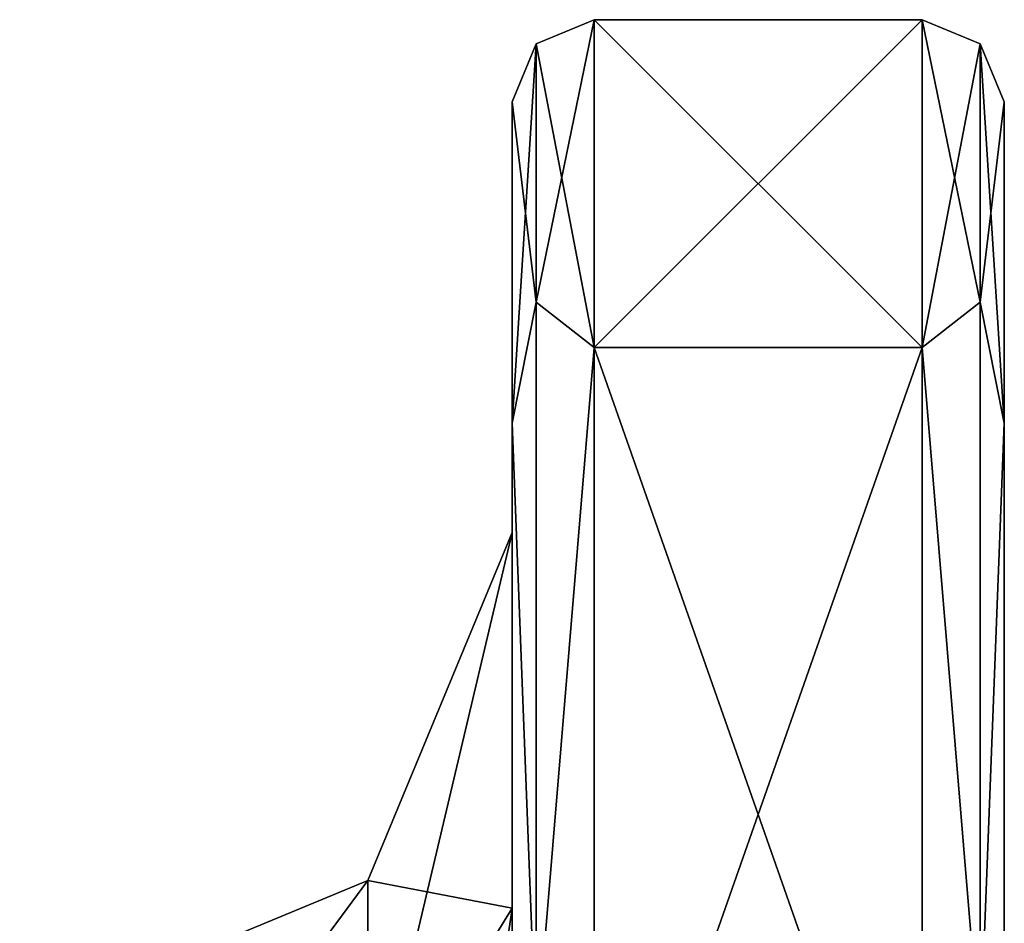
# Model space of a CAD drawing. Header units: millimetres. Extents: x -20 to 172, y -100 to 100.
# Tile 197 of 256: x 43 to 55, y 41 to 52. Entities that reach past the tile are written whole.
import ezdxf

# ---------------------------------------------------------------- set-up
doc = ezdxf.new("R2010")
doc.units = ezdxf.units.MM
doc.header["$LTSCALE"] = 37.722908
for name, color, linetype in [('15', 7, 'CONTINUOUS'), ('16', 7, 'CONTINUOUS'), ('17', 7, 'CONTINUOUS'), ('34', 7, 'CONTINUOUS'), ('35', 7, 'CONTINUOUS'), ('36', 7, 'CONTINUOUS'), ('37', 7, 'CONTINUOUS'), ('40', 7, 'CONTINUOUS'), ('41', 7, 'CONTINUOUS'), ('7', 7, 'CONTINUOUS')]:
    doc.layers.add(name, color=color, linetype=linetype)

msp = doc.modelspace()

# ---------------------------------------------------------------- linework, layer by layer
at = {"layer": '15', "color": 250, "linetype": 'Continuous', "true_color": 0x323232}
for points in [[(50, 52.5), (54, 52.5), (54, 48.504, -20.091), (50, 52.5)], [(50, 48.504, -20.091), (50, 52.5), (54, 48.504, -20.091), (50, 48.504, -20.091)], [(50, 37.123, -37.123), (50, 48.504, -20.091), (54, 37.123, -37.123), (50, 37.123, -37.123)], [(54, 37.123, -37.123), (50, 48.504, -20.091), (54, 48.504, -20.091), (54, 37.123, -37.123)]]:
    msp.add_3dface(points, dxfattribs=at)
at = {"layer": '16', "color": 250, "linetype": 'Continuous', "true_color": 0x323232}
for points in [[(54, 52.5), (50, 52.5), (50, 48.504, 20.091), (54, 52.5)], [(54, 52.5), (50, 48.504, 20.091), (54, 48.504, 20.091), (54, 52.5)], [(50, 48.504, 20.091), (50, 37.123, 37.123), (54, 48.504, 20.091), (50, 48.504, 20.091)], [(54, 48.504, 20.091), (50, 37.123, 37.123), (54, 37.123, 37.123), (54, 48.504, 20.091)]]:
    msp.add_3dface(points, dxfattribs=at)
at = {"layer": '17', "color": 250, "linetype": 'Continuous', "true_color": 0x323232}
for points in [[(49, 47.582, 19.703), (49, 51.5), (49, 41.672, 20.063), (49, 47.582, 19.703)], [(49, 51.5), (49, 47.582, -19.703), (49, 46.25), (49, 51.5)], [(49, 41.672, 20.063), (49, 51.5), (49, 46.25), (49, 41.672, 20.063)], [(49, 36.418, 36.413), (49, 47.582, 19.703), (49, 28.839, 36.158), (49, 36.418, 36.413)], [(49, 28.839, 36.158), (49, 47.582, 19.703), (49, 41.672, 20.063), (49, 28.839, 36.158)], [(49, 47.582, -19.703), (49, 36.418, -36.413), (49, 41.672, -20.063), (49, 47.582, -19.703)], [(49, 46.25), (49, 47.582, -19.703), (49, 41.672, -20.063), (49, 46.25)], [(49, 41.672, -20.063), (49, 36.418, -36.413), (49, 28.839, -36.158), (49, 41.672, -20.063)]]:
    msp.add_3dface(points, dxfattribs=at)
at = {"layer": '34', "color": 250, "linetype": 'Continuous', "true_color": 0x323232}
for points in [[(54, 48.504, -20.091), (54, 52.5), (54.707, 49.059, -17.856), (54, 48.504, -20.091)], [(54, 52.5), (54.707, 52.207), (54.707, 49.059, -17.856), (54, 52.5)], [(55, 51.5), (55, 47.582, -19.703), (54.707, 52.207), (55, 51.5)], [(54.707, 52.207), (55, 47.582, -19.703), (54.707, 49.059, -17.856), (54.707, 52.207)], [(54.707, 39.993, -33.558), (54, 48.504, -20.091), (54.707, 49.059, -17.856), (54.707, 39.993, -33.558)], [(55, 47.582, -19.703), (54.707, 39.993, -33.558), (54.707, 49.059, -17.856), (55, 47.582, -19.703)], [(54, 37.123, -37.123), (54, 48.504, -20.091), (54.707, 39.993, -33.558), (54, 37.123, -37.123)], [(55, 47.582, -19.703), (55, 36.418, -36.413), (54.707, 39.993, -33.558), (55, 47.582, -19.703)]]:
    msp.add_3dface(points, dxfattribs=at)
at = {"layer": '35', "color": 250, "linetype": 'Continuous', "true_color": 0x323232}
for points in [[(54, 52.5), (54, 48.504, 20.091), (54.707, 52.207), (54, 52.5)], [(54.707, 52.207), (54, 48.504, 20.091), (54.707, 49.059, 17.856), (54.707, 52.207)], [(55, 51.5), (54.707, 52.207), (54.707, 49.059, 17.856), (55, 51.5)], [(55, 47.582, 19.703), (55, 51.5), (54.707, 49.059, 17.856), (55, 47.582, 19.703)], [(54.707, 49.059, 17.856), (54, 48.504, 20.091), (54.707, 39.993, 33.558), (54.707, 49.059, 17.856)], [(55, 47.582, 19.703), (54.707, 49.059, 17.856), (54.707, 39.993, 33.558), (55, 47.582, 19.703)], [(54, 48.504, 20.091), (54, 37.123, 37.123), (54.707, 39.993, 33.558), (54, 48.504, 20.091)], [(55, 36.418, 36.413), (55, 47.582, 19.703), (54.707, 39.993, 33.558), (55, 36.418, 36.413)]]:
    msp.add_3dface(points, dxfattribs=at)
at = {"layer": '36', "color": 250, "linetype": 'Continuous', "true_color": 0x323232}
for points in [[(50, 48.504, 20.091), (50, 52.5), (49.293, 49.059, 17.856), (50, 48.504, 20.091)], [(50, 52.5), (49.293, 52.207), (49.293, 49.059, 17.856), (50, 52.5)], [(49, 51.5), (49, 47.582, 19.703), (49.293, 52.207), (49, 51.5)], [(49.293, 52.207), (49, 47.582, 19.703), (49.293, 49.059, 17.856), (49.293, 52.207)], [(49.293, 49.059, 17.856), (49, 47.582, 19.703), (49.293, 39.993, 33.558), (49.293, 49.059, 17.856)], [(50, 48.504, 20.091), (49.293, 49.059, 17.856), (49.293, 39.993, 33.558), (50, 48.504, 20.091)], [(50, 37.123, 37.123), (50, 48.504, 20.091), (49.293, 39.993, 33.558), (50, 37.123, 37.123)], [(49, 47.582, 19.703), (49, 36.418, 36.413), (49.293, 39.993, 33.558), (49, 47.582, 19.703)]]:
    msp.add_3dface(points, dxfattribs=at)
at = {"layer": '37', "color": 250, "linetype": 'Continuous', "true_color": 0x323232}
for points in [[(50, 52.5), (50, 48.504, -20.091), (49.293, 52.207), (50, 52.5)], [(49.293, 49.059, -17.856), (49, 51.5), (49.293, 52.207), (49.293, 49.059, -17.856)], [(50, 48.504, -20.091), (49.293, 49.059, -17.856), (49.293, 52.207), (50, 48.504, -20.091)], [(49, 47.582, -19.703), (49, 51.5), (49.293, 49.059, -17.856), (49, 47.582, -19.703)], [(49.293, 39.993, -33.558), (49, 47.582, -19.703), (49.293, 49.059, -17.856), (49.293, 39.993, -33.558)], [(50, 48.504, -20.091), (49.293, 39.993, -33.558), (49.293, 49.059, -17.856), (50, 48.504, -20.091)], [(50, 48.504, -20.091), (50, 37.123, -37.123), (49.293, 39.993, -33.558), (50, 48.504, -20.091)], [(49, 36.418, -36.413), (49, 47.582, -19.703), (49.293, 39.993, -33.558), (49, 36.418, -36.413)]]:
    msp.add_3dface(points, dxfattribs=at)
at = {"layer": '40', "color": 250, "linetype": 'Continuous', "true_color": 0x323232}
for points in [[(49, 41.672, 20.063), (49, 46.25), (47.243, 38.81, 16.076), (49, 41.672, 20.063)], [(49, 46.25), (47.243, 42.007), (47.243, 38.81, 16.076), (49, 46.25)], [(43, 40.25), (43, 36.264, 17.464), (47.243, 42.007), (43, 40.25)], [(47.243, 42.007), (43, 36.264, 17.464), (47.243, 38.81, 16.076), (47.243, 42.007)], [(49, 28.839, 36.158), (49, 41.672, 20.063), (47.243, 29.704, 29.704), (49, 28.839, 36.158)], [(49, 41.672, 20.063), (47.243, 38.81, 16.076), (47.243, 29.704, 29.704), (49, 41.672, 20.063)]]:
    msp.add_3dface(points, dxfattribs=at)
at = {"layer": '41', "color": 250, "linetype": 'Continuous', "true_color": 0x323232}
for points in [[(49, 46.25), (49, 41.672, -20.063), (47.243, 42.007), (49, 46.25)], [(47.243, 38.81, -16.076), (43, 40.25), (47.243, 42.007), (47.243, 38.81, -16.076)], [(49, 41.672, -20.063), (47.243, 38.81, -16.076), (47.243, 42.007), (49, 41.672, -20.063)], [(49, 41.672, -20.063), (49, 28.839, -36.158), (47.243, 29.704, -29.704), (49, 41.672, -20.063)], [(49, 41.672, -20.063), (47.243, 29.704, -29.704), (47.243, 38.81, -16.076), (49, 41.672, -20.063)]]:
    msp.add_3dface(points, dxfattribs=at)
at = {"layer": '7', "color": 250, "linetype": 'Continuous', "true_color": 0x323232}
for points in [[(55, 40.5), (55, 36.491, -17.568), (55, 51.5), (55, 40.5)], [(55, 47.582, 19.703), (55, 40.5), (55, 51.5), (55, 47.582, 19.703)], [(55, 51.5), (55, 36.491, -17.568), (55, 47.582, -19.703), (55, 51.5)], [(55, 36.491, 17.568), (55, 40.5), (55, 47.582, 19.703), (55, 36.491, 17.568)], [(55, 25.254, 31.662), (55, 36.491, 17.568), (55, 47.582, 19.703), (55, 25.254, 31.662)], [(55, 36.418, 36.413), (55, 25.254, 31.662), (55, 47.582, 19.703), (55, 36.418, 36.413)], [(55, 36.491, -17.568), (55, 25.254, -31.662), (55, 47.582, -19.703), (55, 36.491, -17.568)], [(55, 47.582, -19.703), (55, 25.254, -31.662), (55, 36.418, -36.413), (55, 47.582, -19.703)]]:
    msp.add_3dface(points, dxfattribs=at)

doc.saveas('drawing.dxf')
